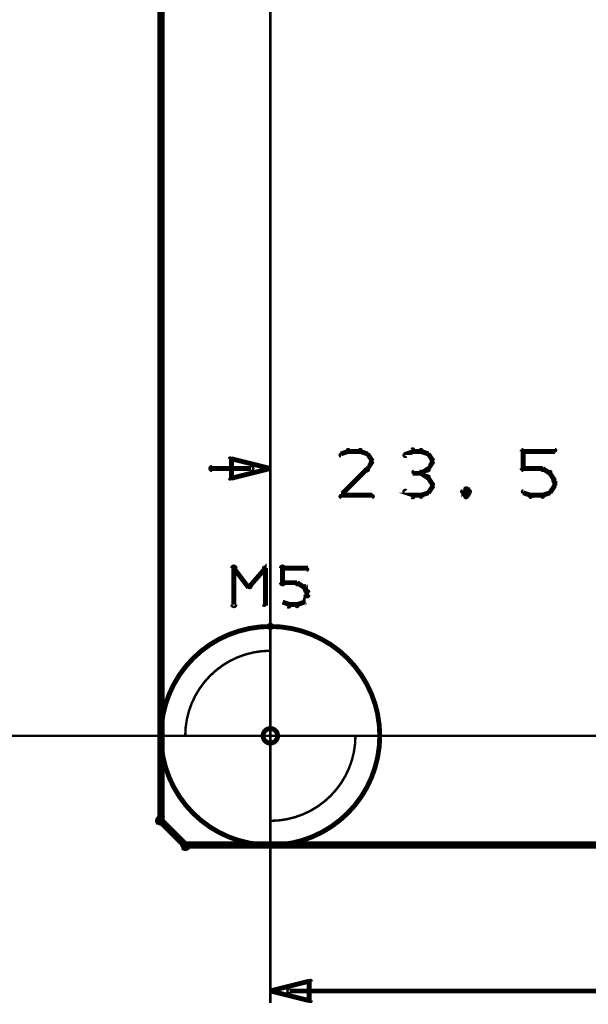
# Model space of a CAD drawing. Extents: x 98 to 599, y 121 to 517.
# Tile 28 of 77: x 183 to 206, y 402 to 443. Entities that reach past the tile are written whole.
import ezdxf

# ---------------------------------------------------------------- set-up
doc = ezdxf.new("R2010")
doc.units = 0
doc.layers.get('0').update_dxf_attribs({"linetype": 'CONTINUOUS'})
for name, color, linetype in [('COPPER', 3, 'CONTINUOUS'), ('DIMENSIONS', 2, 'CONTINUOUS'), ('DRAWING', 4, 'CONTINUOUS'), ('OUTLINES', 1, 'CONTINUOUS')]:
    doc.layers.add(name, color=color, linetype=linetype)

# ---------------------------------------------------------------- blocks, each defined once
blk = doc.blocks.new('VIA')
at = {"const_width": 0.2}
blk.add_lwpolyline([(-0.3, 0, 1), (0.3, 0, 1)], format="xyb", close=True, dxfattribs=at)

msp = doc.modelspace()

# ---------------------------------------------------------------- linework, layer by layer
at = {"layer": 'DIMENSIONS', "color": 94}
for points in [[(193, 459.6, 0.1, 0.1, 1), (193, 459.6, 0, 0, 0), (193, 459.6, 0, 0, 0), (193, 459.6, 0.1, 0.1, 0), (193, 402.5, 0.1, 0.1, 0), (193, 402.5, 0, 0, 0), (193, 402.5, 0.1, 0.1, 0), (193, 402.5, 0.1, 0.1, 1), (193, 402.5, 0, 0, 0)], [(193, 438, 0.1, 0.1, 1), (193, 438, 0, 0, 0), (193, 438, 0, 0, 0), (193, 438, 0.1, 0.1, 0), (193, 424, 0.1, 0.1, 0), (193, 424, 0, 0, 0), (193, 424, 0.1, 0.1, 0), (193, 424, 0.1, 0.1, 1), (193, 424, 0, 0, 0)], [(196.2, 425.2, 0.1, 0.1, 1), (196.2, 425.3, 0, 0, 0), (196.2, 425.2, 0, 0, 0), (196.2, 425.2, 0.2, 0.2, 0), (195.9, 425.1, 0.2, 0.2, 0), (195.9, 425.1, 0, 0, 0), (195.9, 425.1, 0.1, 0.1, 0), (195.9, 425.1, 0.1, 0.1, 1), (195.9, 425, 0, 0, 0)], [(196.7, 425.2, 0.1, 0.1, 1), (196.7, 425.3, 0, 0, 0), (196.7, 425.2, 0, 0, 0), (196.7, 425.2, 0.2, 0.2, 0), (196.2, 425.2, 0.2, 0.2, 0), (196.2, 425.2, 0, 0, 0), (196.2, 425.2, 0.1, 0.1, 0), (196.2, 425.3, 0.1, 0.1, 1), (196.2, 425.2, 0, 0, 0)], [(197, 425, 0.1, 0.1, 1), (197, 425.1, 0, 0, 0), (197, 425.1, 0, 0, 0), (197, 425.1, 0.2, 0.2, 0), (196.7, 425.2, 0.2, 0.2, 0), (196.7, 425.2, 0, 0, 0), (196.7, 425.2, 0.1, 0.1, 0), (196.7, 425.3, 0.1, 0.1, 1), (196.7, 425.2, 0, 0, 0)], [(197.1, 424.8, 0.1, 0.1, 1), (197.2, 424.8, 0, 0, 0), (197.2, 424.8, 0, 0, 0), (197.2, 424.8, 0.2, 0.2, 0), (197, 425.1, 0.2, 0.2, 0), (197, 425.1, 0, 0, 0), (197, 425.1, 0.1, 0.1, 0), (197, 425.1, 0.1, 0.1, 1), (196.9, 425.1, 0, 0, 0)], [(198.9, 425.2, 0.1, 0.1, 1), (198.8, 425.3, 0, 0, 0), (198.9, 425.2, 0, 0, 0), (198.9, 425.2, 0.2, 0.2, 0), (198.6, 425.1, 0.2, 0.2, 0), (198.6, 425.1, 0, 0, 0), (198.6, 425.1, 0.1, 0.1, 0), (198.5, 425.1, 0.1, 0.1, 1), (198.6, 425, 0, 0, 0)], [(199.2, 425.2, 0.1, 0.1, 1), (199.2, 425.3, 0, 0, 0), (199.2, 425.2, 0, 0, 0), (199.2, 425.2, 0.2, 0.2, 0), (198.9, 425.2, 0.2, 0.2, 0), (198.9, 425.2, 0, 0, 0), (198.9, 425.2, 0.1, 0.1, 0), (198.9, 425.3, 0.1, 0.1, 1), (198.9, 425.2, 0, 0, 0)], [(199.5, 425, 0.1, 0.1, 1), (199.5, 425.1, 0, 0, 0), (199.5, 425.1, 0, 0, 0), (199.5, 425.1, 0.2, 0.2, 0), (199.2, 425.2, 0.2, 0.2, 0), (199.2, 425.2, 0, 0, 0), (199.2, 425.2, 0.1, 0.1, 0), (199.2, 425.3, 0.1, 0.1, 1), (199.2, 425.2, 0, 0, 0)], [(199.6, 424.8, 0.1, 0.1, 1), (199.7, 424.8, 0, 0, 0), (199.7, 424.8, 0, 0, 0), (199.7, 424.8, 0.2, 0.2, 0), (199.5, 425.1, 0.2, 0.2, 0), (199.5, 425.1, 0, 0, 0), (199.5, 425.1, 0.1, 0.1, 0), (199.5, 425.1, 0.1, 0.1, 1), (199.4, 425.1, 0, 0, 0)], [(203.3, 424.5, 0.1, 0.1, 1), (203.4, 424.5, 0, 0, 0), (203.4, 424.5, 0, 0, 0), (203.4, 424.5, 0.2, 0.2, 0), (203.4, 425.2, 0.2, 0.2, 0), (203.4, 425.2, 0, 0, 0), (203.4, 425.2, 0.1, 0.1, 0), (203.4, 425.2, 0.1, 0.1, 1), (203.3, 425.2, 0, 0, 0)], [(203.4, 425.3, 0.1, 0.1, 1), (203.4, 425.2, 0, 0, 0), (203.4, 425.2, 0, 0, 0), (203.4, 425.2, 0.2, 0.2, 0), (204.7, 425.2, 0.2, 0.2, 0), (204.7, 425.2, 0, 0, 0), (204.7, 425.2, 0.1, 0.1, 0), (204.7, 425.2, 0.1, 0.1, 1), (204.7, 425.3, 0, 0, 0)], [(192.2, 424.4, 0.1, 0.1, 1), (192.2, 424.6, 0, 0, 0), (192.2, 424.5, 0, 0, 0), (192.2, 424.5, 0.2, 0.2, 0), (190.6, 424.5, 0.2, 0.2, 0), (190.6, 424.5, 0, 0, 0), (190.6, 424.5, 0.1, 0.1, 0), (190.6, 424.6, 0.1, 0.1, 1), (190.6, 424.4, 0, 0, 0)], [(195.9, 423.4, 0.1, 0.1, 1), (195.9, 423.3, 0, 0, 0), (195.9, 423.4, 0, 0, 0), (195.9, 423.4, 0.2, 0.2, 0), (197, 424.5, 0.2, 0.2, 0), (197, 424.5, 0, 0, 0), (197, 424.5, 0.1, 0.1, 0), (197, 424.4, 0.1, 0.1, 1), (197, 424.5, 0, 0, 0)], [(196.9, 424.5, 0.1, 0.1, 1), (197, 424.4, 0, 0, 0), (197, 424.5, 0, 0, 0), (197, 424.5, 0.2, 0.2, 0), (197.2, 424.8, 0.2, 0.2, 0), (197.2, 424.8, 0, 0, 0), (197.2, 424.8, 0.1, 0.1, 0), (197.2, 424.8, 0.1, 0.1, 1), (197.1, 424.8, 0, 0, 0)], [(199.2, 424.4, 0.1, 0.1, 1), (199.2, 424.3, 0, 0, 0), (199.2, 424.3, 0, 0, 0), (199.2, 424.3, 0.2, 0.2, 0), (199.5, 424.5, 0.2, 0.2, 0), (199.5, 424.5, 0, 0, 0), (199.5, 424.5, 0.1, 0.1, 0), (199.5, 424.4, 0.1, 0.1, 1), (199.5, 424.5, 0, 0, 0)], [(199.4, 424.5, 0.1, 0.1, 1), (199.5, 424.4, 0, 0, 0), (199.5, 424.5, 0, 0, 0), (199.5, 424.5, 0.2, 0.2, 0), (199.7, 424.8, 0.2, 0.2, 0), (199.7, 424.8, 0, 0, 0), (199.7, 424.8, 0.1, 0.1, 0), (199.7, 424.8, 0.1, 0.1, 1), (199.6, 424.8, 0, 0, 0)], [(199.2, 424.3, 0.1, 0.1, 1), (199.2, 424.4, 0, 0, 0), (199.2, 424.3, 0, 0, 0), (199.2, 424.3, 0.2, 0.2, 0), (198.9, 424.3, 0.2, 0.2, 0), (198.9, 424.3, 0, 0, 0), (198.9, 424.3, 0.1, 0.1, 0), (198.9, 424.4, 0.1, 0.1, 1), (198.9, 424.3, 0, 0, 0)], [(199.5, 424.1, 0.1, 0.1, 1), (199.5, 424.2, 0, 0, 0), (199.5, 424.1, 0, 0, 0), (199.5, 424.1, 0.2, 0.2, 0), (199.2, 424.3, 0.2, 0.2, 0), (199.2, 424.3, 0, 0, 0), (199.2, 424.3, 0.1, 0.1, 0), (199.2, 424.4, 0.1, 0.1, 1), (199.2, 424.3, 0, 0, 0)], [(199.6, 423.8, 0.1, 0.1, 1), (199.7, 423.9, 0, 0, 0), (199.7, 423.8, 0, 0, 0), (199.7, 423.8, 0.2, 0.2, 0), (199.5, 424.1, 0.2, 0.2, 0), (199.5, 424.1, 0, 0, 0), (199.5, 424.1, 0.1, 0.1, 0), (199.5, 424.2, 0.1, 0.1, 1), (199.4, 424.1, 0, 0, 0)], [(204.2, 424.4, 0.1, 0.1, 1), (204.2, 424.5, 0, 0, 0), (204.2, 424.5, 0, 0, 0), (204.2, 424.5, 0.2, 0.2, 0), (203.4, 424.5, 0.2, 0.2, 0), (203.4, 424.5, 0, 0, 0), (203.4, 424.5, 0.1, 0.1, 0), (203.4, 424.5, 0.1, 0.1, 1), (203.4, 424.4, 0, 0, 0)], [(204.5, 424.3, 0.1, 0.1, 1), (204.5, 424.4, 0, 0, 0), (204.5, 424.3, 0, 0, 0), (204.5, 424.3, 0.2, 0.2, 0), (204.2, 424.5, 0.2, 0.2, 0), (204.2, 424.5, 0, 0, 0), (204.2, 424.5, 0.1, 0.1, 0), (204.2, 424.5, 0.1, 0.1, 1), (204.2, 424.4, 0, 0, 0)], [(204.6, 424, 0.1, 0.1, 1), (204.7, 424, 0, 0, 0), (204.7, 424, 0, 0, 0), (204.7, 424, 0.2, 0.2, 0), (204.5, 424.3, 0.2, 0.2, 0), (204.5, 424.3, 0, 0, 0), (204.5, 424.3, 0.1, 0.1, 0), (204.5, 424.3, 0.1, 0.1, 1), (204.4, 424.3, 0, 0, 0)], [(199.4, 423.5, 0.1, 0.1, 1), (199.5, 423.5, 0, 0, 0), (199.5, 423.5, 0, 0, 0), (199.5, 423.5, 0.2, 0.2, 0), (199.7, 423.8, 0.2, 0.2, 0), (199.7, 423.8, 0, 0, 0), (199.7, 423.8, 0.1, 0.1, 0), (199.7, 423.8, 0.1, 0.1, 1), (199.6, 423.9, 0, 0, 0)], [(204.4, 423.5, 0.1, 0.1, 1), (204.5, 423.5, 0, 0, 0), (204.5, 423.5, 0, 0, 0), (204.5, 423.5, 0.2, 0.2, 0), (204.7, 423.8, 0.2, 0.2, 0), (204.7, 423.8, 0, 0, 0), (204.7, 423.8, 0.1, 0.1, 0), (204.7, 423.8, 0.1, 0.1, 1), (204.6, 423.9, 0, 0, 0)], [(204.6, 423.8, 0.1, 0.1, 1), (204.7, 423.8, 0, 0, 0), (204.7, 423.8, 0, 0, 0), (204.7, 423.8, 0.2, 0.2, 0), (204.7, 424, 0.2, 0.2, 0), (204.7, 424, 0, 0, 0), (204.7, 424, 0.1, 0.1, 0), (204.7, 424, 0.1, 0.1, 1), (204.6, 424, 0, 0, 0)], [(197.2, 423.3, 0.1, 0.1, 1), (197.2, 423.4, 0, 0, 0), (197.2, 423.4, 0, 0, 0), (197.2, 423.4, 0.2, 0.2, 0), (195.9, 423.4, 0.2, 0.2, 0), (195.9, 423.4, 0, 0, 0), (195.9, 423.4, 0.1, 0.1, 0), (195.9, 423.4, 0.1, 0.1, 1), (195.9, 423.3, 0, 0, 0)], [(198.6, 423.6, 0.1, 0.1, 1), (198.5, 423.5, 0, 0, 0), (198.6, 423.5, 0, 0, 0), (198.6, 423.5, 0.2, 0.2, 0), (198.9, 423.4, 0.2, 0.2, 0), (198.9, 423.4, 0, 0, 0), (198.9, 423.4, 0.1, 0.1, 0), (198.8, 423.3, 0.1, 0.1, 1), (198.9, 423.4, 0, 0, 0)], [(198.9, 423.4, 0.1, 0.1, 1), (198.9, 423.3, 0, 0, 0), (198.9, 423.4, 0, 0, 0), (198.9, 423.4, 0.2, 0.2, 0), (199.2, 423.4, 0.2, 0.2, 0), (199.2, 423.4, 0, 0, 0), (199.2, 423.4, 0.1, 0.1, 0), (199.2, 423.3, 0.1, 0.1, 1), (199.2, 423.4, 0, 0, 0)], [(199.2, 423.4, 0.1, 0.1, 1), (199.2, 423.3, 0, 0, 0), (199.2, 423.4, 0, 0, 0), (199.2, 423.4, 0.2, 0.2, 0), (199.5, 423.5, 0.2, 0.2, 0), (199.5, 423.5, 0, 0, 0), (199.5, 423.5, 0.1, 0.1, 0), (199.5, 423.5, 0.1, 0.1, 1), (199.5, 423.6, 0, 0, 0)], [(201.1, 423.6, 0.1, 0.1, 1), (201, 423.7, 0, 0, 0), (201.1, 423.7, 0, 0, 0), (201.1, 423.7, 0.2, 0.2, 0), (200.9, 423.5, 0.2, 0.2, 0), (200.9, 423.5, 0, 0, 0), (200.9, 423.5, 0.1, 0.1, 0), (200.9, 423.6, 0.1, 0.1, 1), (200.9, 423.5, 0, 0, 0)], [(200.9, 423.6, 0.1, 0.1, 1), (200.9, 423.5, 0, 0, 0), (200.9, 423.5, 0, 0, 0), (200.9, 423.5, 0.2, 0.2, 0), (201.1, 423.4, 0.2, 0.2, 0), (201.1, 423.4, 0, 0, 0), (201.1, 423.4, 0.1, 0.1, 0), (201, 423.3, 0.1, 0.1, 1), (201.1, 423.4, 0, 0, 0)], [(201.2, 423.5, 0.1, 0.1, 1), (201.2, 423.6, 0, 0, 0), (201.2, 423.5, 0, 0, 0), (201.2, 423.5, 0.2, 0.2, 0), (201.1, 423.7, 0.2, 0.2, 0), (201.1, 423.7, 0, 0, 0), (201.1, 423.7, 0.1, 0.1, 0), (201.1, 423.7, 0.1, 0.1, 1), (201, 423.6, 0, 0, 0)], [(201, 423.4, 0.1, 0.1, 1), (201.1, 423.3, 0, 0, 0), (201.1, 423.4, 0, 0, 0), (201.1, 423.4, 0.2, 0.2, 0), (201.2, 423.5, 0.2, 0.2, 0), (201.2, 423.5, 0, 0, 0), (201.2, 423.5, 0.1, 0.1, 0), (201.2, 423.5, 0.1, 0.1, 1), (201.2, 423.6, 0, 0, 0)], [(203.4, 423.6, 0.1, 0.1, 1), (203.4, 423.5, 0, 0, 0), (203.4, 423.5, 0, 0, 0), (203.4, 423.5, 0.2, 0.2, 0), (203.7, 423.4, 0.2, 0.2, 0), (203.7, 423.4, 0, 0, 0), (203.7, 423.4, 0.1, 0.1, 0), (203.7, 423.3, 0.1, 0.1, 1), (203.7, 423.4, 0, 0, 0)], [(203.7, 423.4, 0.1, 0.1, 1), (203.7, 423.3, 0, 0, 0), (203.7, 423.4, 0, 0, 0), (203.7, 423.4, 0.2, 0.2, 0), (204.2, 423.4, 0.2, 0.2, 0), (204.2, 423.4, 0, 0, 0), (204.2, 423.4, 0.1, 0.1, 0), (204.2, 423.3, 0.1, 0.1, 1), (204.2, 423.4, 0, 0, 0)], [(204.2, 423.4, 0.1, 0.1, 1), (204.2, 423.3, 0, 0, 0), (204.2, 423.4, 0, 0, 0), (204.2, 423.4, 0.2, 0.2, 0), (204.5, 423.5, 0.2, 0.2, 0), (204.5, 423.5, 0, 0, 0), (204.5, 423.5, 0.1, 0.1, 0), (204.5, 423.5, 0.1, 0.1, 1), (204.5, 423.6, 0, 0, 0)], [(193, 413.5, 0.1, 0.1, 1), (193, 413.5, 0, 0, 0), (193, 413.5, 0, 0, 0), (193, 413.5, 0.1, 0.1, 0), (173, 413.5, 0.1, 0.1, 0), (173, 413.5, 0, 0, 0), (173, 413.5, 0.1, 0.1, 0), (173, 413.5, 0.1, 0.1, 1), (173, 413.5, 0, 0, 0)], [(195, 413.5, 0.1, 0.1, 1), (195, 413.5, 0, 0, 0), (195, 413.5, 0, 0, 0), (195, 413.5, 0.1, 0.1, 0), (278.5, 413.5, 0.1, 0.1, 0), (278.5, 413.5, 0, 0, 0), (278.5, 413.5, 0.1, 0.1, 0), (278.5, 413.5, 0.1, 0.1, 1), (278.5, 413.5, 0, 0, 0)], [(193.8, 403.1, 0.1, 0.1, 1), (193.8, 402.9, 0, 0, 0), (193.8, 403, 0, 0, 0), (193.8, 403, 0.2, 0.2, 0), (211.3, 403, 0.2, 0.2, 0), (211.3, 403, 0, 0, 0), (211.3, 403, 0.1, 0.1, 0), (211.3, 402.9, 0.1, 0.1, 1), (211.3, 403.1, 0, 0, 0)]]:
    msp.add_lwpolyline(points, format="xyseb", dxfattribs=at)
for points in [[(193, 424.5, 0.1, 0.1, 1), (193, 424.5, 0, 0, 0), (193, 424.5, 0, 0, 0), (193, 424.5, 0.2, 0.2, 0), (191.4, 424.1, 0, 0, 0), (191.4, 424.1, 0.1, 0.1, 0), (191.4, 424.1, 0.1, 0.1, 1), (191.4, 424.1, 0, 0, 0), (191.3, 424.1, 0.1, 0.1, 1), (191.4, 424.1, 0, 0, 0), (191.4, 424.1, 0, 0, 0), (191.4, 424.1, 0.2, 0.2, 0), (191.4, 424.9, 0, 0, 0), (191.4, 424.9, 0.1, 0.1, 0), (191.4, 424.9, 0.1, 0.1, 1), (191.3, 424.9, 0, 0, 0), (191.4, 424.9, 0.1, 0.1, 1), (191.4, 424.9, 0, 0, 0), (191.4, 424.9, 0, 0, 0), (191.4, 424.9, 0.2, 0.2, 0), (193, 424.5, 0.2, 0.2, 0), (193, 424.5, 0, 0, 0), (193, 424.5, 0.1, 0.1, 0), (193, 424.5, 0.1, 0.1, 1), (193, 424.5, 0, 0, 0)], [(193, 403, 0.1, 0.1, 1), (193, 403, 0, 0, 0), (193, 403, 0, 0, 0), (193, 403, 0.2, 0.2, 0), (194.6, 403.4, 0, 0, 0), (194.6, 403.4, 0.1, 0.1, 0), (194.6, 403.4, 0.1, 0.1, 1), (194.6, 403.4, 0, 0, 0), (194.7, 403.4, 0.1, 0.1, 1), (194.6, 403.4, 0, 0, 0), (194.6, 403.4, 0, 0, 0), (194.6, 403.4, 0.2, 0.2, 0), (194.6, 402.6, 0, 0, 0), (194.6, 402.6, 0.1, 0.1, 0), (194.6, 402.6, 0.1, 0.1, 1), (194.7, 402.6, 0, 0, 0), (194.6, 402.6, 0.1, 0.1, 1), (194.6, 402.6, 0, 0, 0), (194.6, 402.6, 0, 0, 0), (194.6, 402.6, 0.2, 0.2, 0), (193, 403, 0.2, 0.2, 0), (193, 403, 0, 0, 0), (193, 403, 0.1, 0.1, 0), (193, 403, 0.1, 0.1, 1), (193, 403, 0, 0, 0)]]:
    msp.add_lwpolyline(points, format="xyseb", close=True, dxfattribs=at)
at = {"layer": 'DRAWING', "color": 2}
for points in [[(191.4, 418.9, 0.1, 0.1, 1), (191.6, 418.9, 0, 0, 0), (191.5, 418.9, 0, 0, 0), (191.5, 418.9, 0.2, 0.2, 0), (191.5, 420.4, 0.2, 0.2, 0), (191.5, 420.4, 0, 0, 0), (191.5, 420.4, 0.1, 0.1, 0), (191.6, 420.4, 0.1, 0.1, 1), (191.4, 420.4, 0, 0, 0)], [(192.1, 419.7, 0.1, 0.1, 1), (192.2, 419.6, 0, 0, 0), (192.1, 419.6, 0, 0, 0), (192.1, 419.6, 0.2, 0.2, 0), (192.8, 420.4, 0.2, 0.2, 0), (192.8, 420.4, 0, 0, 0), (192.8, 420.4, 0.1, 0.1, 0), (192.8, 420.3, 0.1, 0.1, 1), (192.7, 420.4, 0, 0, 0)], [(193.4, 419.8, 0.1, 0.1, 1), (193.6, 419.8, 0, 0, 0), (193.5, 419.8, 0, 0, 0), (193.5, 419.8, 0.2, 0.2, 0), (193.5, 420.4, 0.2, 0.2, 0), (193.5, 420.4, 0, 0, 0), (193.5, 420.4, 0.1, 0.1, 0), (193.6, 420.4, 0.1, 0.1, 1), (193.4, 420.4, 0, 0, 0)], [(191.5, 420.4, 0.1, 0.1, 1), (191.5, 420.3, 0, 0, 0), (191.5, 420.4, 0, 0, 0), (191.5, 420.4, 0.2, 0.2, 0), (192.1, 419.6, 0.2, 0.2, 0), (192.1, 419.6, 0, 0, 0), (192.1, 419.6, 0.1, 0.1, 0), (192.1, 419.6, 0.1, 0.1, 1), (192.2, 419.7, 0, 0, 0)], [(192.8, 420.4, 0.1, 0.1, 1), (192.7, 420.4, 0, 0, 0), (192.8, 420.4, 0, 0, 0), (192.8, 420.4, 0.2, 0.2, 0), (192.8, 418.9, 0.2, 0.2, 0), (192.8, 418.9, 0, 0, 0), (192.8, 418.9, 0.1, 0.1, 0), (192.7, 418.9, 0.1, 0.1, 1), (192.8, 418.9, 0, 0, 0)], [(193.5, 420.4, 0.1, 0.1, 1), (193.5, 420.3, 0, 0, 0), (193.5, 420.4, 0, 0, 0), (193.5, 420.4, 0.2, 0.2, 0), (194.5, 420.4, 0.2, 0.2, 0), (194.5, 420.4, 0, 0, 0), (194.5, 420.4, 0.1, 0.1, 0), (194.5, 420.3, 0.1, 0.1, 1), (194.5, 420.4, 0, 0, 0)], [(194.1, 419.7, 0.1, 0.1, 1), (194.1, 419.8, 0, 0, 0), (194.1, 419.8, 0, 0, 0), (194.1, 419.8, 0.2, 0.2, 0), (193.5, 419.8, 0.2, 0.2, 0), (193.5, 419.8, 0, 0, 0), (193.5, 419.8, 0.1, 0.1, 0), (193.5, 419.8, 0.1, 0.1, 1), (193.5, 419.7, 0, 0, 0)], [(194.4, 419.6, 0.1, 0.1, 1), (194.4, 419.7, 0, 0, 0), (194.4, 419.6, 0, 0, 0), (194.4, 419.6, 0.2, 0.2, 0), (194.1, 419.8, 0.2, 0.2, 0), (194.1, 419.8, 0, 0, 0), (194.1, 419.8, 0.1, 0.1, 0), (194.1, 419.8, 0.1, 0.1, 1), (194.1, 419.7, 0, 0, 0)], [(194.3, 419, 0.1, 0.1, 1), (194.4, 419, 0, 0, 0), (194.4, 419, 0, 0, 0), (194.4, 419, 0.2, 0.2, 0), (194.5, 419.3, 0.2, 0.2, 0), (194.5, 419.3, 0, 0, 0), (194.5, 419.3, 0.1, 0.1, 0), (194.5, 419.2, 0.1, 0.1, 1), (194.5, 419.3, 0, 0, 0)], [(194.5, 419.4, 0.1, 0.1, 1), (194.5, 419.4, 0, 0, 0), (194.5, 419.4, 0, 0, 0), (194.5, 419.4, 0.2, 0.2, 0), (194.4, 419.6, 0.2, 0.2, 0), (194.4, 419.6, 0, 0, 0), (194.4, 419.6, 0.1, 0.1, 0), (194.4, 419.6, 0.1, 0.1, 1), (194.3, 419.6, 0, 0, 0)], [(194.4, 419.3, 0.1, 0.1, 1), (194.6, 419.3, 0, 0, 0), (194.5, 419.3, 0, 0, 0), (194.5, 419.3, 0.2, 0.2, 0), (194.5, 419.4, 0.2, 0.2, 0), (194.5, 419.4, 0, 0, 0), (194.5, 419.4, 0.1, 0.1, 0), (194.6, 419.4, 0.1, 0.1, 1), (194.4, 419.4, 0, 0, 0)], [(193.5, 419, 0.1, 0.1, 1), (193.5, 419, 0, 0, 0), (193.5, 419, 0, 0, 0), (193.5, 419, 0.2, 0.2, 0), (193.8, 418.9, 0.2, 0.2, 0), (193.8, 418.9, 0, 0, 0), (193.8, 418.9, 0.1, 0.1, 0), (193.7, 418.8, 0.1, 0.1, 1), (193.8, 418.9, 0, 0, 0)], [(193.8, 418.9, 0.1, 0.1, 1), (193.8, 418.8, 0, 0, 0), (193.8, 418.9, 0, 0, 0), (193.8, 418.9, 0.2, 0.2, 0), (194.1, 418.9, 0.2, 0.2, 0), (194.1, 418.9, 0, 0, 0), (194.1, 418.9, 0.1, 0.1, 0), (194.1, 418.8, 0.1, 0.1, 1), (194.1, 418.9, 0, 0, 0)], [(194.1, 418.9, 0.1, 0.1, 1), (194.1, 418.8, 0, 0, 0), (194.1, 418.9, 0, 0, 0), (194.1, 418.9, 0.2, 0.2, 0), (194.4, 419, 0.2, 0.2, 0), (194.4, 419, 0, 0, 0), (194.4, 419, 0.1, 0.1, 0), (194.4, 419, 0.1, 0.1, 1), (194.4, 419, 0, 0, 0)]]:
    msp.add_lwpolyline(points, format="xyseb", dxfattribs=at)
for points in [[(193, 417.9, 0.1, 0.1, -1), (193, 418.1, 0, 0, 0), (193, 418, 0, 0, 0), (193, 418, 0.2, 0.2, -1), (193, 409, 0, 0, 0), (193, 409, 0.1, 0.1, 0), (193, 408.9, 0.1, 0.1, -1), (193, 409.1, 0, 0, 0), (193, 409.1, 0.1, 0.1, -1), (193, 408.9, 0, 0, 0), (193, 409, 0, 0, 0), (193, 409, 0.2, 0.2, -1), (193, 418, 0.2, 0.2, 0), (193, 418, 0, 0, 0), (193, 418, 0.1, 0.1, 0), (193, 418.1, 0.1, 0.1, -1), (193, 417.9, 0, 0, 0)], [(189.5, 413.5, 0.1, 0.1, -1), (189.5, 413.5, 0, 0, 0), (189.5, 413.5, 0, 0, 0), (189.5, 413.5, 0.1, 0.1, -0.414), (193, 417, 0, 0, 0), (193, 417, 0.1, 0.1, 0), (193, 417, 0.1, 0.1, -1), (193, 417, 0, 0, 0), (193, 417, 0.1, 0.1, -1), (193, 417, 0, 0, 0), (193, 417, 0, 0, 0), (193, 417, 0.1, 0.1, 0), (193, 413.5, 0, 0, 0), (193, 413.5, 0.1, 0.1, 0), (193, 413.5, 0.1, 0.1, -1), (193, 413.5, 0, 0, 0), (193, 413.5, 0.1, 0.1, -1), (193, 413.5, 0, 0, 0), (193, 413.5, 0, 0, 0), (193, 413.5, 0.1, 0.1, 0), (189.5, 413.5, 0.1, 0.1, 0), (189.5, 413.5, 0, 0, 0), (189.5, 413.5, 0.1, 0.1, 0), (189.5, 413.5, 0.1, 0.1, -1), (189.5, 413.5, 0, 0, 0)], [(196.5, 413.5, 0.1, 0.1, -1), (196.5, 413.5, 0, 0, 0), (196.5, 413.5, 0, 0, 0), (196.5, 413.5, 0.1, 0.1, -0.414), (193, 410, 0, 0, 0), (193, 410, 0.1, 0.1, 0), (193, 410, 0.1, 0.1, -1), (193, 410, 0, 0, 0), (193, 410, 0.1, 0.1, -1), (193, 410, 0, 0, 0), (193, 410, 0, 0, 0), (193, 410, 0.1, 0.1, 0), (193, 413.5, 0, 0, 0), (193, 413.5, 0.1, 0.1, 0), (193, 413.5, 0.1, 0.1, -1), (193, 413.5, 0, 0, 0), (193, 413.5, 0.1, 0.1, -1), (193, 413.5, 0, 0, 0), (193, 413.5, 0, 0, 0), (193, 413.5, 0.1, 0.1, 0), (196.5, 413.5, 0.1, 0.1, 0), (196.5, 413.5, 0, 0, 0), (196.5, 413.5, 0.1, 0.1, 0), (196.5, 413.5, 0.1, 0.1, -1), (196.5, 413.5, 0, 0, 0)]]:
    msp.add_lwpolyline(points, format="xyseb", close=True, dxfattribs=at)
at = {"layer": 'OUTLINES', "color": 11}
msp.add_lwpolyline([(188.5, 464, 0.3, 0.3, 0), (188.5, 410, 0, 0, 0), (188.5, 410, 0.2, 0.2, 0), (188.4, 410, 0.2, 0.2, 1), (188.6, 410, 0, 0, 0), (188.6, 410.1, 0.2, 0.2, 1), (188.4, 409.9, 0, 0, 0), (188.5, 410, 0, 0, 0), (188.5, 410, 0.3, 0.3, 0), (189.5, 409, 0.3, 0.3, 0), (189.5, 409, 0, 0, 0), (189.5, 409, 0.2, 0.2, 0), (189.4, 408.9, 0.2, 0.2, 1), (189.6, 409.1, 0, 0, 0), (189.5, 409.1, 0.2, 0.2, 1), (189.5, 408.9, 0, 0, 0), (189.5, 409, 0, 0, 0), (189.5, 409, 0.3, 0.3, 0), (243.5, 409, 0, 0, 0)], format="xyseb", dxfattribs=at)

# ---------------------------------------------------------------- block references
at = {"layer": 'COPPER', "color": 2}
msp.add_blockref('VIA', (193, 413.5), dxfattribs=at)
at = {"layer": 'DIMENSIONS', "color": 2}
msp.add_blockref('VIA', (193, 413.5), dxfattribs=at)
at = {"layer": 'DRAWING', "color": 2}
msp.add_blockref('VIA', (193, 413.5), dxfattribs=at)
at = {"layer": 'OUTLINES', "color": 2}
msp.add_blockref('VIA', (193, 413.5), dxfattribs=at)

doc.saveas('drawing.dxf')
